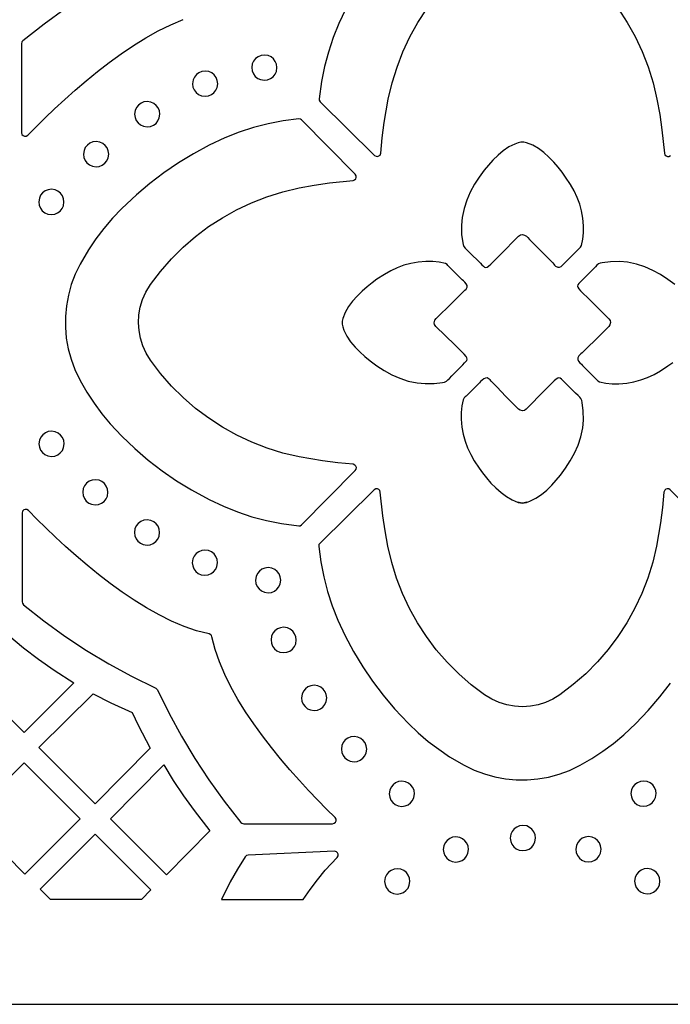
# Model space of a CAD drawing. Header units: millimetres. Extents: x -1176 to 822, y -1617 to -119.
# Tile 13 of 119: x -573 to -486, y -1617 to -1485. Entities that reach past the tile are written whole.
import ezdxf

# ---------------------------------------------------------------- set-up
doc = ezdxf.new("R2010")
doc.units = ezdxf.units.MM
doc.layers.add('pattern', color=5, linetype='Continuous', true_color=0x0000ff)

msp = doc.modelspace()

# ---------------------------------------------------------------- linework, layer by layer
at = {"layer": 'pattern'}
for points in [[(-1176, -1616.8), (822, -1616.8), (822, -118.96), (-1176, -118.96)], [(-541.93, -1491.76), (-541.87, -1492.2), (-541.71, -1492.6), (-541.45, -1492.93), (-541.13, -1493.2), (-540.74, -1493.37), (-540.24, -1493.45), (-539.8, -1493.39), (-539.41, -1493.23), (-539.07, -1492.98), (-538.81, -1492.65), (-538.63, -1492.26), (-538.56, -1491.76), (-538.61, -1491.32), (-538.78, -1490.93), (-539.03, -1490.59), (-539.35, -1490.33), (-539.74, -1490.15), (-540.24, -1490.08), (-540.68, -1490.13), (-541.07, -1490.3), (-541.41, -1490.55), (-541.67, -1490.88), (-541.85, -1491.26)], [(-549.83, -1493.91), (-549.77, -1494.35), (-549.61, -1494.74), (-549.36, -1495.08), (-549.03, -1495.34), (-548.65, -1495.52), (-548.15, -1495.59), (-547.71, -1495.54), (-547.31, -1495.37), (-546.98, -1495.12), (-546.71, -1494.79), (-546.54, -1494.41), (-546.46, -1493.91), (-546.52, -1493.47), (-546.68, -1493.07), (-546.93, -1492.74), (-547.26, -1492.47), (-547.65, -1492.3), (-548.15, -1492.22), (-548.58, -1492.28), (-548.98, -1492.44), (-549.32, -1492.69), (-549.58, -1493.02), (-549.76, -1493.41)], [(-557.56, -1497.98), (-557.51, -1498.42), (-557.35, -1498.82), (-557.09, -1499.15), (-556.77, -1499.42), (-556.38, -1499.59), (-555.88, -1499.67), (-555.44, -1499.61), (-555.05, -1499.45), (-554.71, -1499.2), (-554.45, -1498.87), (-554.27, -1498.48), (-554.19, -1497.98), (-554.25, -1497.55), (-554.41, -1497.15), (-554.67, -1496.81), (-554.99, -1496.55), (-555.38, -1496.37), (-555.88, -1496.3), (-556.32, -1496.35), (-556.71, -1496.52), (-557.05, -1496.77), (-557.31, -1497.1), (-557.49, -1497.48)], [(-547.59, -1549.42), (-545.71, -1550.31), (-543.82, -1551.07), (-541.9, -1551.71), (-539.94, -1552.23), (-537.94, -1552.63), (-535.65, -1552.94), (-535.47, -1552.92), (-535.26, -1552.79), (-528.09, -1545.54), (-527.97, -1545.35), (-527.95, -1545.15), (-528.01, -1544.96), (-528.15, -1544.81), (-528.39, -1544.72), (-530.44, -1544.52), (-532.48, -1544.25), (-535.6, -1543.71), (-537.76, -1543.21), (-539.88, -1542.55), (-541.93, -1541.76), (-543.91, -1540.82), (-545.83, -1539.76), (-547.67, -1538.57), (-549.42, -1537.25), (-551.08, -1535.82), (-552.64, -1534.27), (-554.09, -1532.6), (-555.45, -1530.81), (-556.03, -1529.88), (-556.47, -1528.91), (-556.79, -1527.9), (-556.98, -1526.86), (-557.05, -1525.81), (-556.99, -1524.76), (-556.81, -1523.72), (-556.5, -1522.71), (-556.06, -1521.73), (-555.45, -1520.73), (-554.11, -1518.96), (-552.66, -1517.3), (-551.1, -1515.74), (-549.44, -1514.31), (-547.69, -1512.99), (-545.85, -1511.8), (-543.94, -1510.73), (-541.96, -1509.8), (-539.9, -1509), (-537.79, -1508.34), (-535.6, -1507.83), (-533.58, -1507.46), (-531.55, -1507.16), (-528.39, -1506.82), (-528.18, -1506.76), (-528.03, -1506.62), (-527.96, -1506.43), (-527.96, -1506.23), (-528.09, -1506), (-535.26, -1498.75), (-535.41, -1498.64), (-535.65, -1498.6), (-537.71, -1498.88), (-539.72, -1499.26), (-541.68, -1499.77), (-543.6, -1500.39), (-545.5, -1501.14), (-547.59, -1502.12), (-549.7, -1503.25), (-551.72, -1504.47), (-553.66, -1505.79), (-555.52, -1507.21), (-557.32, -1508.73), (-559.28, -1510.57), (-560.52, -1511.87), (-561.67, -1513.22), (-562.73, -1514.62), (-563.72, -1516.08), (-564.86, -1518.02), (-565.5, -1519.35), (-566.02, -1520.72), (-566.41, -1522.12), (-566.67, -1523.55), (-566.8, -1524.99), (-566.81, -1526.43), (-566.69, -1527.87), (-566.44, -1529.3), (-566.06, -1530.7), (-565.55, -1532.07), (-564.86, -1533.52), (-563.96, -1535.07), (-562.99, -1536.55), (-561.95, -1537.97), (-560.82, -1539.33), (-559.28, -1540.97), (-557.55, -1542.61), (-555.75, -1544.15), (-553.89, -1545.58), (-551.96, -1546.91), (-549.95, -1548.14)], [(-564.4, -1503.31), (-564.34, -1503.75), (-564.18, -1504.14), (-563.93, -1504.48), (-563.6, -1504.74), (-563.21, -1504.92), (-562.71, -1505), (-562.28, -1504.94), (-561.88, -1504.78), (-561.55, -1504.52), (-561.28, -1504.2), (-561.1, -1503.81), (-561.03, -1503.31), (-561.09, -1502.87), (-561.25, -1502.48), (-561.5, -1502.14), (-561.83, -1501.88), (-562.21, -1501.7), (-562.71, -1501.62), (-563.15, -1501.68), (-563.55, -1501.84), (-563.88, -1502.1), (-564.15, -1502.42), (-564.32, -1502.81)], [(-506.28, -1514.25), (-506.03, -1514.07), (-505.78, -1514.02), (-505.47, -1514.12), (-505.24, -1514.26), (-505.05, -1514.45), (-504.82, -1514.71), (-503.58, -1515.96), (-502.34, -1517.21), (-501.72, -1517.84), (-501.59, -1517.98), (-501.47, -1518.14), (-501.33, -1518.27), (-501.06, -1518.41), (-500.83, -1518.41), (-500.6, -1518.29), (-500.39, -1518.11), (-500.2, -1517.92), (-500.06, -1517.77), (-499.17, -1516.88), (-498.27, -1515.99), (-498.14, -1515.87), (-498, -1515.74), (-497.87, -1515.51), (-497.69, -1514.67), (-497.61, -1513.83), (-497.61, -1512.89), (-497.69, -1511.86), (-497.87, -1510.89), (-498.12, -1509.97), (-498.46, -1509.08), (-498.87, -1508.21), (-499.35, -1507.36), (-500, -1506.37), (-500.46, -1505.73), (-500.99, -1505.06), (-501.58, -1504.38), (-502.22, -1503.72), (-502.92, -1503.11), (-503.64, -1502.57), (-504.4, -1502.13), (-505.21, -1501.8), (-505.6, -1501.72), (-505.97, -1501.73), (-506.33, -1501.8), (-506.78, -1501.96), (-507.57, -1502.35), (-508.32, -1502.86), (-509.03, -1503.45), (-509.7, -1504.1), (-510.3, -1504.77), (-510.87, -1505.45), (-511.55, -1506.37), (-512.17, -1507.34), (-512.73, -1508.37), (-513.2, -1509.45), (-513.57, -1510.55), (-513.83, -1511.77), (-513.92, -1512.78), (-513.9, -1514.02), (-513.75, -1515.13), (-513.7, -1515.39), (-513.6, -1515.65), (-513.42, -1515.87), (-513.22, -1516.06), (-512.87, -1516.39), (-511.39, -1517.86), (-511.17, -1518.08), (-510.98, -1518.26), (-510.82, -1518.38), (-510.66, -1518.43), (-510.49, -1518.4), (-510.28, -1518.28), (-510, -1518.02), (-508.76, -1516.76)], [(-570.37, -1509.7), (-570.31, -1510.13), (-570.15, -1510.53), (-569.9, -1510.87), (-569.57, -1511.13), (-569.18, -1511.31), (-568.68, -1511.38), (-568.24, -1511.32), (-567.85, -1511.16), (-567.51, -1510.91), (-567.25, -1510.58), (-567.07, -1510.2), (-567, -1509.7), (-567.06, -1509.26), (-567.22, -1508.86), (-567.47, -1508.53), (-567.8, -1508.26), (-568.18, -1508.09), (-568.68, -1508.01), (-569.12, -1508.07), (-569.51, -1508.23), (-569.85, -1508.48), (-570.12, -1508.81), (-570.29, -1509.2)], [(-517.32, -1526.31), (-517.5, -1526.06), (-517.55, -1525.81), (-517.46, -1525.49), (-517.31, -1525.27), (-517.13, -1525.08), (-516.87, -1524.85), (-515.62, -1523.61), (-514.36, -1522.37), (-513.74, -1521.75), (-513.59, -1521.62), (-513.44, -1521.49), (-513.3, -1521.35), (-513.16, -1521.09), (-513.17, -1520.86), (-513.29, -1520.63), (-513.47, -1520.41), (-513.66, -1520.23), (-513.8, -1520.09), (-514.7, -1519.19), (-515.58, -1518.3), (-515.71, -1518.16), (-515.83, -1518.03), (-516.06, -1517.9), (-516.9, -1517.72), (-517.75, -1517.64), (-518.68, -1517.64), (-519.71, -1517.72), (-520.68, -1517.89), (-521.61, -1518.15), (-522.5, -1518.48), (-523.36, -1518.89), (-524.21, -1519.37), (-525.21, -1520.02), (-525.85, -1520.48), (-526.52, -1521.01), (-527.19, -1521.61), (-527.85, -1522.25), (-528.47, -1522.94), (-529.01, -1523.67), (-529.45, -1524.43), (-529.77, -1525.24), (-529.85, -1525.63), (-529.84, -1526), (-529.77, -1526.36), (-529.61, -1526.81), (-529.22, -1527.59), (-528.71, -1528.35), (-528.12, -1529.06), (-527.48, -1529.72), (-526.81, -1530.33), (-526.12, -1530.9), (-525.21, -1531.57), (-524.23, -1532.2), (-523.2, -1532.76), (-522.13, -1533.23), (-521.02, -1533.6), (-519.81, -1533.86), (-518.78, -1533.95), (-517.56, -1533.93), (-516.44, -1533.78), (-516.18, -1533.73), (-515.93, -1533.63), (-515.71, -1533.45), (-515.52, -1533.26), (-515.19, -1532.9), (-513.72, -1531.42), (-513.49, -1531.19), (-513.31, -1531.01), (-513.19, -1530.85), (-513.15, -1530.69), (-513.18, -1530.51), (-513.3, -1530.31), (-513.56, -1530.03), (-514.81, -1528.79)], [(-505.26, -1537.35), (-505.51, -1537.53), (-505.77, -1537.58), (-506.08, -1537.49), (-506.31, -1537.34), (-506.5, -1537.15), (-506.73, -1536.9), (-507.97, -1535.65), (-509.2, -1534.39), (-509.82, -1533.77), (-509.96, -1533.62), (-510.08, -1533.46), (-510.22, -1533.33), (-510.48, -1533.19), (-510.71, -1533.2), (-510.94, -1533.31), (-511.16, -1533.49), (-511.35, -1533.68), (-511.49, -1533.83), (-512.38, -1534.72), (-513.27, -1535.61), (-513.41, -1535.73), (-513.54, -1535.86), (-513.67, -1536.09), (-513.86, -1536.93), (-513.93, -1537.78), (-513.93, -1538.71), (-513.85, -1539.74), (-513.68, -1540.71), (-513.42, -1541.63), (-513.09, -1542.52), (-512.68, -1543.39), (-512.2, -1544.24), (-511.55, -1545.24), (-511.09, -1545.87), (-510.56, -1546.54), (-509.97, -1547.22), (-509.32, -1547.88), (-508.63, -1548.49), (-507.9, -1549.03), (-507.14, -1549.48), (-506.33, -1549.8), (-505.94, -1549.88), (-505.57, -1549.87), (-505.22, -1549.8), (-504.76, -1549.64), (-503.98, -1549.25), (-503.23, -1548.74), (-502.51, -1548.15), (-501.85, -1547.5), (-501.24, -1546.84), (-500.67, -1546.15), (-500, -1545.23), (-499.37, -1544.26), (-498.82, -1543.23), (-498.34, -1542.16), (-497.98, -1541.05), (-497.72, -1539.83), (-497.62, -1538.81), (-497.65, -1537.58), (-497.8, -1536.47), (-497.84, -1536.21), (-497.95, -1535.95), (-498.12, -1535.74), (-498.32, -1535.54), (-498.68, -1535.22), (-500.16, -1533.74), (-500.38, -1533.52), (-500.57, -1533.34), (-500.73, -1533.22), (-500.89, -1533.17), (-501.06, -1533.2), (-501.26, -1533.33), (-501.55, -1533.58), (-502.79, -1534.84)], [(-570.34, -1541.98), (-570.29, -1542.42), (-570.12, -1542.81), (-569.87, -1543.15), (-569.54, -1543.42), (-569.16, -1543.59), (-568.66, -1543.67), (-568.22, -1543.61), (-567.83, -1543.45), (-567.49, -1543.2), (-567.22, -1542.87), (-567.05, -1542.48), (-566.97, -1541.98), (-567.03, -1541.54), (-567.19, -1541.15), (-567.45, -1540.81), (-567.77, -1540.55), (-568.16, -1540.37), (-568.66, -1540.3), (-569.1, -1540.35), (-569.49, -1540.52), (-569.83, -1540.77), (-570.09, -1541.09), (-570.27, -1541.48)], [(-564.5, -1548.45), (-564.45, -1548.89), (-564.28, -1549.29), (-564.03, -1549.62), (-563.7, -1549.89), (-563.32, -1550.06), (-562.82, -1550.14), (-562.38, -1550.08), (-561.99, -1549.92), (-561.65, -1549.67), (-561.38, -1549.34), (-561.21, -1548.95), (-561.13, -1548.45), (-561.19, -1548.02), (-561.35, -1547.62), (-561.6, -1547.28), (-561.93, -1547.02), (-562.32, -1546.84), (-562.82, -1546.77), (-563.25, -1546.83), (-563.65, -1546.99), (-563.99, -1547.24), (-564.25, -1547.57), (-564.43, -1547.95)], [(-572.59, -1563.09), (-572.56, -1563.27), (-572.42, -1563.47), (-569.67, -1565.63), (-566.87, -1567.66), (-563.99, -1569.57), (-561.03, -1571.35), (-557.99, -1573.01), (-554.74, -1574.61), (-554.67, -1574.65), (-554.51, -1574.84), (-552.97, -1577.98), (-551.32, -1581.02), (-549.54, -1583.98), (-547.64, -1586.86), (-545.62, -1589.67), (-543.37, -1592.52), (-543.25, -1592.64), (-543, -1592.69), (-531.13, -1592.69), (-530.9, -1592.64), (-530.74, -1592.5), (-530.65, -1592.31), (-530.66, -1592.09), (-530.79, -1591.87), (-531.92, -1590.75), (-533.1, -1589.55), (-534.32, -1588.28), (-535.56, -1586.93), (-536.82, -1585.52), (-538.07, -1584.05), (-539.3, -1582.54), (-540.5, -1580.98), (-541.66, -1579.38), (-542.75, -1577.75), (-543.77, -1576.11), (-544.7, -1574.44), (-545.53, -1572.77), (-546.24, -1571.09), (-546.82, -1569.42), (-547.26, -1567.73), (-547.31, -1567.58), (-547.39, -1567.47), (-547.63, -1567.36), (-549.29, -1566.93), (-550.96, -1566.35), (-552.63, -1565.65), (-554.3, -1564.82), (-555.97, -1563.89), (-557.62, -1562.87), (-559.24, -1561.78), (-560.84, -1560.62), (-562.4, -1559.42), (-563.92, -1558.19), (-565.38, -1556.94), (-566.79, -1555.68), (-568.14, -1554.44), (-569.42, -1553.21), (-570.62, -1552.03), (-571.76, -1550.88), (-571.95, -1550.76), (-572.17, -1550.74), (-572.37, -1550.81), (-572.52, -1550.97), (-572.58, -1551.22)], [(-506.36, -1549.79), (-506.03, -1549.87), (-505.72, -1549.89), (-505.2, -1549.79), (-505.52, -1549.87), (-505.83, -1549.89)], [(-557.6, -1553.82), (-557.54, -1554.26), (-557.38, -1554.65), (-557.12, -1554.99), (-556.8, -1555.26), (-556.41, -1555.43), (-555.91, -1555.51), (-555.47, -1555.45), (-555.08, -1555.29), (-554.74, -1555.04), (-554.48, -1554.71), (-554.3, -1554.32), (-554.23, -1553.82), (-554.28, -1553.38), (-554.44, -1552.99), (-554.7, -1552.65), (-555.02, -1552.39), (-555.41, -1552.21), (-555.91, -1552.14), (-556.35, -1552.19), (-556.74, -1552.36), (-557.08, -1552.61), (-557.34, -1552.93), (-557.52, -1553.32)], [(-549.86, -1557.85), (-549.8, -1558.29), (-549.64, -1558.68), (-549.39, -1559.02), (-549.06, -1559.28), (-548.68, -1559.46), (-548.18, -1559.53), (-547.74, -1559.48), (-547.34, -1559.31), (-547.01, -1559.06), (-546.74, -1558.73), (-546.57, -1558.35), (-546.49, -1557.85), (-546.55, -1557.41), (-546.71, -1557.01), (-546.96, -1556.68), (-547.29, -1556.41), (-547.68, -1556.24), (-548.18, -1556.16), (-548.61, -1556.22), (-549.01, -1556.38), (-549.34, -1556.63), (-549.61, -1556.96), (-549.78, -1557.35)], [(-541.42, -1560.19), (-541.36, -1560.63), (-541.2, -1561.02), (-540.95, -1561.36), (-540.62, -1561.62), (-540.23, -1561.8), (-539.73, -1561.88), (-539.3, -1561.82), (-538.9, -1561.66), (-538.57, -1561.4), (-538.3, -1561.08), (-538.12, -1560.69), (-538.05, -1560.19), (-538.11, -1559.75), (-538.27, -1559.36), (-538.52, -1559.02), (-538.85, -1558.76), (-539.23, -1558.58), (-539.73, -1558.5), (-540.17, -1558.56), (-540.57, -1558.72), (-540.9, -1558.98), (-541.17, -1559.3), (-541.34, -1559.69)], [(-539.35, -1568.17), (-539.29, -1568.61), (-539.13, -1569), (-538.88, -1569.34), (-538.55, -1569.6), (-538.16, -1569.78), (-537.66, -1569.86), (-537.22, -1569.8), (-536.83, -1569.64), (-536.49, -1569.38), (-536.23, -1569.06), (-536.05, -1568.67), (-535.98, -1568.17), (-536.04, -1567.73), (-536.2, -1567.34), (-536.45, -1567), (-536.78, -1566.74), (-537.16, -1566.56), (-537.66, -1566.48), (-538.1, -1566.54), (-538.49, -1566.7), (-538.83, -1566.96), (-539.1, -1567.28), (-539.27, -1567.67)], [(-565.69, -1573.88), (-572.34, -1580.52), (-579.82, -1573.04), (-574.37, -1567.59), (-572.41, -1569.21), (-570.4, -1570.75), (-568.33, -1572.2)], [(-535.27, -1575.9), (-535.22, -1576.34), (-535.05, -1576.74), (-534.8, -1577.07), (-534.47, -1577.34), (-534.09, -1577.51), (-533.59, -1577.59), (-533.15, -1577.53), (-532.76, -1577.37), (-532.42, -1577.12), (-532.16, -1576.79), (-531.98, -1576.4), (-531.9, -1575.9), (-531.96, -1575.46), (-532.12, -1575.07), (-532.37, -1574.73), (-532.7, -1574.47), (-533.09, -1574.29), (-533.59, -1574.22), (-534.02, -1574.27), (-534.42, -1574.44), (-534.76, -1574.69), (-535.02, -1575.02), (-535.2, -1575.4)], [(-555.5, -1582.62), (-562.84, -1590.02), (-570.35, -1582.5), (-563.12, -1575.34), (-560.75, -1576.55), (-557.89, -1577.84), (-557.08, -1579.56)], [(-529.94, -1582.74), (-529.89, -1583.17), (-529.72, -1583.57), (-529.47, -1583.91), (-529.15, -1584.17), (-528.76, -1584.35), (-528.26, -1584.42), (-527.82, -1584.37), (-527.43, -1584.2), (-527.09, -1583.95), (-526.83, -1583.62), (-526.65, -1583.24), (-526.57, -1582.74), (-526.63, -1582.3), (-526.79, -1581.9), (-527.05, -1581.57), (-527.37, -1581.3), (-527.76, -1581.13), (-528.26, -1581.05), (-528.7, -1581.11), (-529.09, -1581.27), (-529.43, -1581.52), (-529.69, -1581.85), (-529.87, -1582.24)], [(-564.86, -1592.04), (-572.23, -1599.41), (-579.67, -1591.9), (-572.33, -1584.57)], [(-553.68, -1584.84), (-552.4, -1586.92), (-551.05, -1588.96), (-549.63, -1590.94), (-547.53, -1593.66), (-553.33, -1599.51), (-560.81, -1592.04)], [(-523.56, -1588.71), (-523.5, -1589.14), (-523.34, -1589.54), (-523.09, -1589.88), (-522.76, -1590.14), (-522.37, -1590.32), (-521.87, -1590.39), (-521.44, -1590.33), (-521.04, -1590.17), (-520.71, -1589.92), (-520.44, -1589.59), (-520.26, -1589.21), (-520.19, -1588.71), (-520.25, -1588.27), (-520.41, -1587.87), (-520.66, -1587.54), (-520.99, -1587.27), (-521.37, -1587.09), (-521.87, -1587.02), (-522.31, -1587.08), (-522.71, -1587.24), (-523.04, -1587.49), (-523.31, -1587.82), (-523.48, -1588.21)], [(-491.27, -1588.68), (-491.22, -1589.12), (-491.05, -1589.51), (-490.8, -1589.85), (-490.47, -1590.12), (-490.09, -1590.29), (-489.59, -1590.37), (-489.15, -1590.31), (-488.76, -1590.15), (-488.42, -1589.9), (-488.16, -1589.57), (-487.98, -1589.18), (-487.9, -1588.68), (-487.96, -1588.24), (-488.12, -1587.85), (-488.37, -1587.51), (-488.7, -1587.25), (-489.09, -1587.07), (-489.59, -1587), (-490.02, -1587.05), (-490.42, -1587.22), (-490.76, -1587.47), (-491.02, -1587.79), (-491.2, -1588.18)], [(-507.39, -1594.61), (-507.33, -1595.05), (-507.17, -1595.44), (-506.91, -1595.78), (-506.59, -1596.04), (-506.2, -1596.22), (-505.7, -1596.29), (-505.26, -1596.24), (-504.87, -1596.08), (-504.53, -1595.82), (-504.27, -1595.5), (-504.09, -1595.11), (-504.02, -1594.61), (-504.07, -1594.17), (-504.23, -1593.78), (-504.49, -1593.44), (-504.81, -1593.18), (-505.2, -1593), (-505.7, -1592.92), (-506.14, -1592.98), (-506.53, -1593.14), (-506.87, -1593.39), (-507.13, -1593.72), (-507.31, -1594.11)], [(-556.66, -1602.8), (-568.8, -1602.8), (-570.19, -1601.42), (-562.83, -1594.07), (-555.38, -1601.52)], [(-516.34, -1596.13), (-516.28, -1596.57), (-516.12, -1596.96), (-515.86, -1597.3), (-515.54, -1597.56), (-515.15, -1597.74), (-514.65, -1597.82), (-514.21, -1597.76), (-513.82, -1597.6), (-513.48, -1597.34), (-513.22, -1597.02), (-513.04, -1596.63), (-512.97, -1596.13), (-513.02, -1595.69), (-513.18, -1595.3), (-513.44, -1594.96), (-513.76, -1594.7), (-514.15, -1594.52), (-514.65, -1594.44), (-515.09, -1594.5), (-515.48, -1594.66), (-515.82, -1594.92), (-516.08, -1595.24), (-516.26, -1595.63)], [(-498.63, -1596.11), (-498.57, -1596.54), (-498.41, -1596.94), (-498.16, -1597.28), (-497.83, -1597.54), (-497.44, -1597.72), (-496.94, -1597.79), (-496.51, -1597.73), (-496.11, -1597.57), (-495.78, -1597.32), (-495.51, -1596.99), (-495.34, -1596.61), (-495.26, -1596.11), (-495.32, -1595.67), (-495.48, -1595.27), (-495.73, -1594.94), (-496.06, -1594.67), (-496.44, -1594.5), (-496.94, -1594.42), (-497.38, -1594.48), (-497.78, -1594.64), (-498.11, -1594.89), (-498.38, -1595.22), (-498.55, -1595.61)], [(-535.04, -1602.8), (-534.13, -1601.47), (-533.15, -1600.17), (-532.1, -1598.91), (-530.51, -1597.2), (-530.39, -1597), (-530.38, -1596.78), (-530.46, -1596.58), (-530.62, -1596.43), (-530.87, -1596.38), (-542.41, -1596.89), (-542.61, -1596.94), (-542.79, -1597.11), (-543.83, -1598.77), (-544.79, -1600.47), (-545.96, -1602.8)], [(-524.17, -1600.39), (-524.11, -1600.83), (-523.95, -1601.22), (-523.7, -1601.56), (-523.37, -1601.83), (-522.98, -1602), (-522.48, -1602.08), (-522.05, -1602.02), (-521.65, -1601.86), (-521.32, -1601.61), (-521.05, -1601.28), (-520.88, -1600.89), (-520.8, -1600.39), (-520.86, -1599.95), (-521.02, -1599.56), (-521.27, -1599.22), (-521.6, -1598.96), (-521.99, -1598.78), (-522.48, -1598.71), (-522.92, -1598.76), (-523.32, -1598.93), (-523.65, -1599.18), (-523.92, -1599.5), (-524.1, -1599.89)], [(-490.78, -1600.36), (-490.72, -1600.8), (-490.56, -1601.19), (-490.31, -1601.53), (-489.98, -1601.8), (-489.59, -1601.97), (-489.09, -1602.05), (-488.65, -1601.99), (-488.26, -1601.83), (-487.92, -1601.58), (-487.66, -1601.25), (-487.48, -1600.86), (-487.41, -1600.36), (-487.46, -1599.92), (-487.63, -1599.53), (-487.88, -1599.19), (-488.21, -1598.93), (-488.59, -1598.75), (-489.09, -1598.68), (-489.53, -1598.73), (-489.92, -1598.9), (-490.26, -1599.15), (-490.53, -1599.47), (-490.7, -1599.86)]]:
    msp.add_lwpolyline(points, close=True, dxfattribs=at)
for points in [[(-566.84, -1483.93), (-569.64, -1485.96), (-572.49, -1488.2), (-572.61, -1488.33), (-572.67, -1488.57), (-572.67, -1500.45), (-572.61, -1500.68), (-572.47, -1500.84), (-572.28, -1500.92), (-572.06, -1500.92), (-571.84, -1500.79), (-570.73, -1499.66), (-569.53, -1498.48), (-568.25, -1497.26), (-566.9, -1496.01), (-565.49, -1494.76), (-564.03, -1493.51), (-562.51, -1492.27), (-560.95, -1491.07), (-559.35, -1489.92), (-557.73, -1488.82), (-556.08, -1487.8), (-554.42, -1486.87), (-552.74, -1486.04), (-551.07, -1485.33)], [(-529.4, -1483.99), (-530.28, -1485.86), (-531.04, -1487.76), (-531.68, -1489.68), (-532.2, -1491.63), (-532.6, -1493.63), (-532.91, -1495.92), (-532.9, -1496.1), (-532.77, -1496.31), (-525.51, -1503.49), (-525.32, -1503.6), (-525.12, -1503.62), (-524.93, -1503.56), (-524.78, -1503.43), (-524.69, -1503.18), (-524.49, -1501.14), (-524.23, -1499.11), (-523.69, -1495.97), (-523.18, -1493.81), (-522.52, -1491.7), (-521.73, -1489.65), (-520.8, -1487.66), (-519.73, -1485.75), (-518.54, -1483.91)], [(-492.96, -1483.89), (-491.77, -1485.72), (-490.7, -1487.63), (-489.77, -1489.62), (-488.97, -1491.67), (-488.32, -1493.78), (-487.8, -1495.97), (-487.43, -1498.01), (-487.13, -1500.06), (-486.8, -1503.18), (-486.73, -1503.39), (-486.59, -1503.54), (-486.41, -1503.62), (-486.2, -1503.61), (-485.98, -1503.49)], [(-485.43, -1520.7), (-486.34, -1520.03), (-487.32, -1519.4), (-488.35, -1518.84), (-489.42, -1518.37), (-490.53, -1518.01), (-491.74, -1517.75), (-492.76, -1517.65), (-493.99, -1517.67), (-495.11, -1517.83), (-495.37, -1517.87), (-495.62, -1517.97), (-495.84, -1518.15), (-496.03, -1518.35), (-496.36, -1518.71), (-497.83, -1520.19), (-498.06, -1520.41), (-498.23, -1520.59), (-498.35, -1520.76), (-498.4, -1520.92), (-498.37, -1521.09), (-498.25, -1521.29), (-497.99, -1521.58), (-496.74, -1522.82), (-494.23, -1525.29), (-494.04, -1525.54), (-494, -1525.8), (-494.09, -1526.11), (-494.24, -1526.34), (-494.42, -1526.52), (-494.68, -1526.75), (-495.93, -1527.99), (-497.18, -1529.23), (-497.81, -1529.85), (-497.96, -1529.98), (-498.11, -1530.11), (-498.25, -1530.25), (-498.39, -1530.51), (-498.38, -1530.74), (-498.26, -1530.97), (-498.08, -1531.19), (-497.89, -1531.37), (-497.74, -1531.51), (-496.85, -1532.41), (-495.96, -1533.3), (-495.84, -1533.44), (-495.71, -1533.57), (-495.49, -1533.7), (-494.64, -1533.88), (-493.8, -1533.96), (-492.87, -1533.96), (-491.84, -1533.88), (-490.87, -1533.71), (-489.94, -1533.45), (-489.05, -1533.12), (-488.19, -1532.71), (-487.34, -1532.23), (-486.34, -1531.58), (-485.7, -1531.12)], [(-478.78, -1555.29), (-486.04, -1548.11), (-486.22, -1548), (-486.43, -1547.98), (-486.62, -1548.04), (-486.77, -1548.18), (-486.86, -1548.42), (-487.06, -1550.47), (-487.32, -1552.51), (-487.86, -1555.63), (-488.37, -1557.79), (-489.02, -1559.9), (-489.82, -1561.95), (-490.75, -1563.94), (-491.81, -1565.86), (-493.01, -1567.69), (-494.32, -1569.44), (-495.76, -1571.1), (-497.31, -1572.67), (-498.97, -1574.12), (-500.76, -1575.48), (-501.69, -1576.05), (-502.67, -1576.5), (-503.68, -1576.82), (-504.71, -1577.01), (-505.76, -1577.08), (-506.81, -1577.02), (-507.85, -1576.84), (-508.86, -1576.53), (-509.84, -1576.09), (-510.84, -1575.48), (-512.61, -1574.14), (-514.28, -1572.69), (-515.83, -1571.13), (-517.27, -1569.47), (-518.59, -1567.72), (-519.78, -1565.88), (-520.85, -1563.97), (-521.78, -1561.98), (-522.57, -1559.93), (-523.23, -1557.82), (-523.75, -1555.63), (-524.12, -1553.6), (-524.42, -1551.58), (-524.75, -1548.42), (-524.82, -1548.21), (-524.96, -1548.06), (-525.14, -1547.98), (-525.34, -1547.99), (-525.57, -1548.11), (-532.83, -1555.29), (-532.94, -1555.43), (-532.97, -1555.68), (-532.7, -1557.74), (-532.31, -1559.75), (-531.81, -1561.7), (-531.18, -1563.63), (-530.44, -1565.52), (-529.46, -1567.62), (-528.32, -1569.72), (-527.1, -1571.74), (-525.78, -1573.68), (-524.37, -1575.55), (-522.85, -1577.35), (-521, -1579.31), (-519.7, -1580.55), (-518.36, -1581.7), (-516.95, -1582.76), (-515.49, -1583.75), (-513.55, -1584.88), (-512.22, -1585.53), (-510.85, -1586.05), (-509.45, -1586.44), (-508.02, -1586.7), (-506.59, -1586.83), (-505.14, -1586.84), (-503.7, -1586.72), (-502.28, -1586.46), (-500.87, -1586.09), (-499.5, -1585.58), (-498.05, -1584.88), (-496.5, -1583.99), (-495.02, -1583.02), (-493.6, -1581.97), (-492.24, -1580.84), (-490.61, -1579.31), (-488.96, -1577.57), (-487.43, -1575.78), (-486, -1573.92)]]:
    msp.add_lwpolyline(points, dxfattribs=at)

doc.saveas('drawing.dxf')
